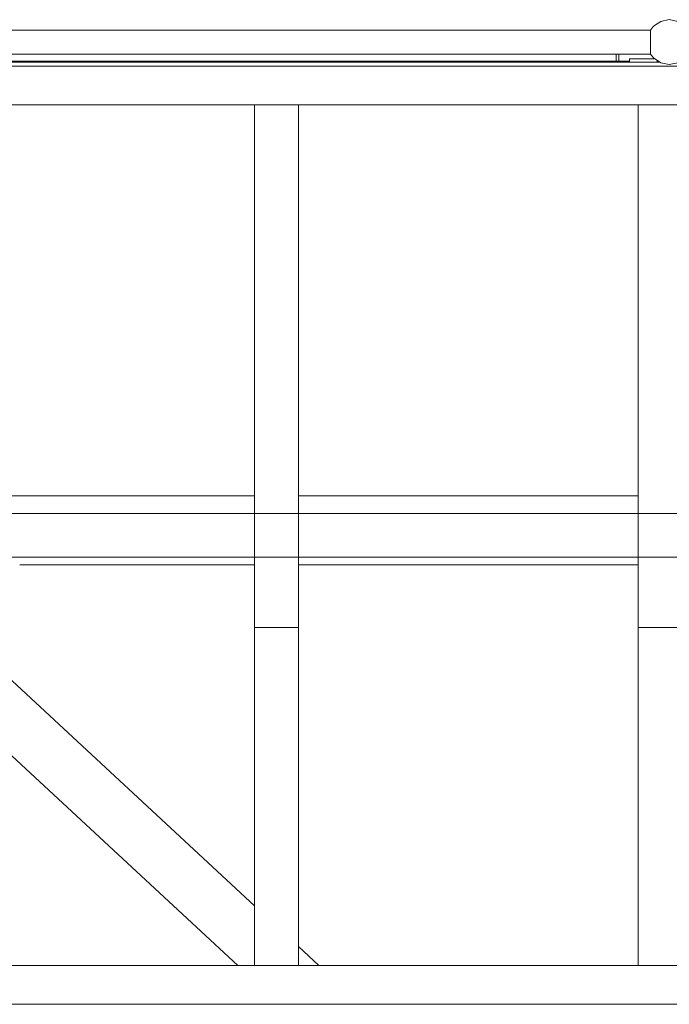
# Model space of a CAD drawing. Header units: millimetres. Extents: x 53746 to 116821, y -810352 to -765802.
# Tile 167 of 256: x 74701 to 75641, y -773224 to -771798. Entities that reach past the tile are written whole.
import ezdxf

# ---------------------------------------------------------------- set-up
doc = ezdxf.new("R2010")
doc.units = ezdxf.units.MM
doc.header["$MEASUREMENT"] = 0
for name, color, linetype, lineweight in [('Main Cradle Rails', 7, 'Continuous', 0), ('Side Cradle Stbd', 7, 'Continuous', 0), ('Side Cradle Tower Platform', 7, 'Continuous', 0)]:
    doc.layers.add(name, color=color, linetype=linetype, lineweight=lineweight)

# ---------------------------------------------------------------- blocks, each defined once
blk = doc.blocks.new('*U57')
at = {"layer": 'Side Cradle Stbd', "color": 7, "linetype": 'Continuous', "lineweight": 0}
for p, q in [((-10242.5, 15589.3), (-10734, 15589.3)), ((-9687.5, 15589.3), (-10179, 15589.3)), ((-10242.5, 15489.3), (-10582.2, 15489.3)), ((-9687.5, 15489.3), (-10179, 15489.3)), ((-10242.5, 14995.9), (-10674.4, 15397.1)), ((-10266.8, 14909.3), (-10731.1, 15340.5)), ((-10149.3, 14909.3), (-10179, 14936.9))]:
    blk.add_line(p, q, dxfattribs=at)
at = {"layer": 'Side Cradle Tower Platform', "color": 7, "linetype": 'Continuous', "lineweight": 0}
for p, q in [((-11025.7, 16263.8), (-9669.6, 16263.8)), ((-9669.6, 16228.8), (-11025.7, 16228.8)), ((-9719.2, 16218.8), (-9719.2, 16228.8)), ((-9715.2, 16218.8), (-9715.2, 16228.8)), ((-9699.7, 16222.3), (-9699.7, 16217.3)), ((-9699.7, 16222.3), (-9664.7, 16222.3)), ((-9664.7, 16222.3), (-9664.7, 16223)), ((-8009, 16211.3), (-14097, 16211.3)), ((-11039, 16217.3), (-9656.2, 16217.3)), ((-9699.7, 16218.8), (-11036.8, 16218.8)), ((-9659.7, 16217.3), (-9659.7, 16219.6)), ((-9658.5, 16218.8), (-9659.7, 16218.8)), ((-10653, 16155.3), (-8022.5, 16155.3)), ((-10242.5, 15399), (-10242.5, 16155.3)), ((-10242.5, 16155.3), (-10242.5, 16155.3)), ((-10179, 16155.3), (-10179, 15399)), ((-10179, 16155.3), (-10179, 16155.3)), ((-9687.5, 15399), (-9687.5, 16155.3)), ((-9687.5, 16155.3), (-9687.5, 16155.3)), ((-14083.5, 15564), (-8022.5, 15564)), ((-8022.5, 15500.5), (-14083.5, 15500.5)), ((-10242.5, 15500.5), (-10242.5, 15500.5)), ((-10179, 15500.5), (-10179, 15500.5)), ((-9687.5, 15500.5), (-9687.5, 15500.5)), ((-10242.5, 15399), (-10179, 15399)), ((-10242.5, 14909.3), (-10242.5, 15399)), ((-10179, 14909.3), (-10179, 15399)), ((-9687.5, 15399), (-9624, 15399)), ((-9687.5, 14909.3), (-9687.5, 15399)), ((-8022.5, 14909.3), (-11053, 14909.3)), ((-10242.5, 14909.3), (-10242.5, 14909.3)), ((-9687.5, 14909.3), (-9687.5, 14909.3)), ((-8009, 14853.3), (-14097, 14853.3))]:
    blk.add_line(p, q, dxfattribs=at)
at = {"layer": 'Side Cradle Tower Platform', "color": 7, "linetype": 'Continuous', "lineweight": 0, "flags": 128}
for points in [[(-9614.9, 16263.8), (-9619.3, 16269.2), (-9629.8, 16276.3), (-9642.2, 16278.8), (-9654.7, 16276.3), (-9665.2, 16269.2), (-9669.6, 16263.8)], [(-9669.6, 16240.2), (-9669.6, 16241.4), (-9669.6, 16246.3), (-9669.5, 16246.8), (-9669.5, 16248.1), (-9669.5, 16252.9), (-9669.5, 16253), (-9669.5, 16254.5), (-9669.5, 16257.6), (-9669.5, 16257.6), (-9669.5, 16257.9), (-9669.4, 16258.5), (-9669.4, 16258.6), (-9669.5, 16258.8), (-9669.5, 16259.7), (-9669.5, 16262.3), (-9669.5, 16262.4), (-9669.6, 16262.6), (-9669.6, 16262.8), (-9669.6, 16263.8), (-9669.6, 16263.8)], [(-9669.5, 16234.9), (-9669.5, 16235.4), (-9669.5, 16239.6), (-9669.5, 16239.6), (-9669.6, 16240.2)], [(-9669.6, 16228.8), (-9669.6, 16228.8), (-9669.5, 16228.9), (-9669.5, 16229.1), (-9669.5, 16230.1), (-9669.5, 16230.2), (-9669.5, 16231.1), (-9669.5, 16233.7), (-9669.4, 16233.9), (-9669.4, 16234), (-9669.5, 16234.6), (-9669.5, 16234.9), (-9669.5, 16234.9)], [(-9614.9, 16228.8), (-9619.3, 16223.3), (-9629.8, 16216.2), (-9642.2, 16213.8), (-9654.7, 16216.2), (-9665.2, 16223.3), (-9669.6, 16228.8)]]:
    blk.add_lwpolyline(points, dxfattribs=at)

msp = doc.modelspace()

# ---------------------------------------------------------------- block references
at = {"layer": 'Main Cradle Rails', "color": 7, "linetype": 'Continuous', "lineweight": 0}
msp.add_blockref('*U57', (85283.05, -788076.95), dxfattribs=at)

doc.saveas('drawing.dxf')
